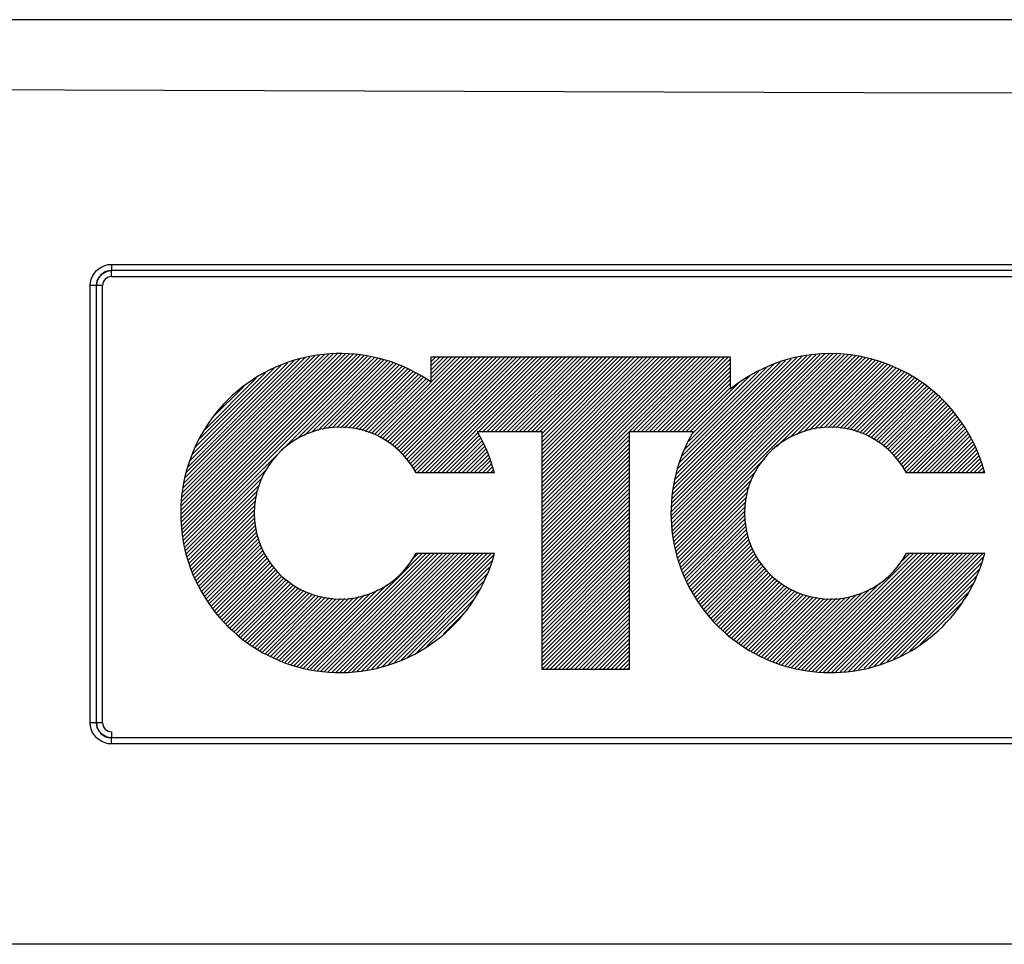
# Model space of a CAD drawing. Extents: x 84.2 to 139, y -35.7 to 34.4.
# Tile 12 of 17: x 96.2 to 97.8, y 15.9 to 17.4. Entities that reach past the tile are written whole.
import ezdxf

# ---------------------------------------------------------------- set-up
doc = ezdxf.new("R2010")
doc.units = 0
doc.header["$LTSCALE"] = 1.87
doc.header["$MEASUREMENT"] = 0
doc.layers.add('UNIT', color=7, linetype='CONTINUOUS')

msp = doc.modelspace()

# ---------------------------------------------------------------- linework, layer by layer
at = {"layer": 'UNIT'}
for p, q in [((102.4381, 17.4012), (93.0452, 17.4012)), ((96.3365, 16.9982), (99.1469, 16.9982)), ((99.1467, 16.9882), (96.3367, 16.9882)), ((96.3367, 16.9782), (96.3367, 16.9882)), ((96.3367, 16.9782), (99.1467, 16.9782)), ((96.3217, 16.9632), (96.3015, 16.9632)), ((96.3015, 16.2432), (96.3015, 16.9632)), ((96.3117, 16.2432), (96.3117, 16.9632)), ((96.3217, 16.2432), (96.3217, 16.9632)), ((96.4514, 16.5935), (96.7081, 16.8502)), ((96.4514, 16.6002), (96.7014, 16.8502)), ((96.4514, 16.6069), (96.6947, 16.8502)), ((96.4515, 16.5736), (96.7283, 16.8503)), ((96.4515, 16.5802), (96.7216, 16.8503)), ((96.4515, 16.5869), (96.7148, 16.8502)), ((96.4516, 16.5669), (96.735, 16.8503)), ((96.4521, 16.6143), (96.6877, 16.8498)), ((96.4522, 16.5608), (96.7407, 16.8494)), ((96.4532, 16.5552), (96.7465, 16.8484)), ((96.4535, 16.6223), (96.6795, 16.8484)), ((96.4543, 16.5495), (96.7522, 16.8474)), ((96.4549, 16.6304), (96.6713, 16.8469)), ((96.4553, 16.5438), (96.7579, 16.8464)), ((96.4562, 16.6385), (96.6632, 16.8454)), ((96.4563, 16.5382), (96.7636, 16.8454)), ((96.7785, 16.7131), (96.9114, 16.846)), ((96.7828, 16.7107), (96.9181, 16.846)), ((96.7872, 16.7083), (96.9248, 16.846)), ((96.7915, 16.7059), (96.9315, 16.846)), ((96.7958, 16.7035), (96.9382, 16.846)), ((96.7993, 16.7004), (96.9449, 16.846)), ((96.8028, 16.6972), (96.9516, 16.846)), ((96.8063, 16.694), (96.9583, 16.846)), ((96.8098, 16.6908), (96.965, 16.846)), ((96.8133, 16.6876), (96.9717, 16.846)), ((96.8168, 16.6844), (96.9784, 16.846)), ((96.8202, 16.6811), (96.9851, 16.846)), ((96.823, 16.6772), (96.9918, 16.846)), ((96.8257, 16.6732), (96.9985, 16.846)), ((96.8284, 16.6692), (97.0052, 16.846)), ((96.8311, 16.6653), (97.0119, 16.846)), ((96.8339, 16.6613), (97.0186, 16.846)), ((96.8366, 16.6573), (97.0253, 16.846)), ((96.8405, 16.6546), (97.032, 16.846)), ((96.8472, 16.6546), (97.0386, 16.846)), ((96.8539, 16.6546), (97.0453, 16.846)), ((96.8606, 16.6546), (97.052, 16.846)), ((96.8634, 16.8448), (96.8646, 16.846)), ((96.8634, 16.8381), (96.8713, 16.846)), ((96.8634, 16.8046), (96.9047, 16.846)), ((96.8634, 16.8113), (96.898, 16.846)), ((96.8634, 16.818), (96.8914, 16.846)), ((96.8634, 16.8247), (96.8847, 16.846)), ((96.8634, 16.8314), (96.878, 16.846)), ((96.8634, 16.8042), (96.8634, 16.846)), ((96.8634, 16.846), (97.356, 16.846)), ((96.8673, 16.6546), (97.0587, 16.846)), ((96.9416, 16.7221), (97.0654, 16.846)), ((96.9483, 16.7221), (97.0721, 16.846)), ((96.9549, 16.7221), (97.0788, 16.846)), ((96.9616, 16.7221), (97.0855, 16.846)), ((96.9683, 16.7221), (97.0922, 16.846)), ((96.975, 16.7221), (97.0989, 16.846)), ((96.9817, 16.7221), (97.1056, 16.846)), ((96.9884, 16.7221), (97.1123, 16.846)), ((96.9951, 16.7221), (97.119, 16.846)), ((97.0018, 16.7221), (97.1257, 16.846)), ((97.0085, 16.7221), (97.1324, 16.846)), ((97.0152, 16.7221), (97.1391, 16.846)), ((97.0219, 16.7221), (97.1458, 16.846)), ((97.0286, 16.7221), (97.1525, 16.846)), ((97.0353, 16.7221), (97.1592, 16.846)), ((97.042, 16.7221), (97.1659, 16.846)), ((97.0461, 16.5789), (97.3132, 16.846)), ((97.0461, 16.5856), (97.3065, 16.846)), ((97.0461, 16.5923), (97.2998, 16.846)), ((97.0461, 16.599), (97.2931, 16.846)), ((97.0461, 16.6057), (97.2864, 16.846)), ((97.0461, 16.6124), (97.2797, 16.846)), ((97.0461, 16.6191), (97.273, 16.846)), ((97.0461, 16.6257), (97.2663, 16.846)), ((97.0461, 16.6324), (97.2596, 16.846)), ((97.0461, 16.6391), (97.2529, 16.846)), ((97.0461, 16.6458), (97.2462, 16.846)), ((97.0461, 16.6525), (97.2395, 16.846)), ((97.0461, 16.6592), (97.2328, 16.846)), ((97.0461, 16.6659), (97.2261, 16.846)), ((97.0461, 16.6726), (97.2194, 16.846)), ((97.0461, 16.6793), (97.2127, 16.846)), ((97.0461, 16.686), (97.206, 16.846)), ((97.0461, 16.6927), (97.1993, 16.846)), ((97.0461, 16.6994), (97.1926, 16.846)), ((97.0461, 16.7061), (97.1859, 16.846)), ((97.0461, 16.7128), (97.1792, 16.846)), ((97.0461, 16.7195), (97.1726, 16.846)), ((97.196, 16.7221), (97.3199, 16.846)), ((97.2027, 16.7221), (97.3265, 16.846)), ((97.2094, 16.7221), (97.3332, 16.846)), ((97.2161, 16.7221), (97.3399, 16.846)), ((97.2228, 16.7221), (97.3466, 16.846)), ((97.2295, 16.7221), (97.3533, 16.846)), ((97.2589, 16.5908), (97.5191, 16.8511)), ((97.2591, 16.5978), (97.512, 16.8507)), ((97.2593, 16.5845), (97.5254, 16.8507)), ((97.2597, 16.5783), (97.5317, 16.8502)), ((97.2599, 16.6052), (97.5046, 16.8499)), ((97.2601, 16.572), (97.5379, 16.8498)), ((97.2605, 16.5657), (97.5442, 16.8494)), ((97.2607, 16.6127), (97.4972, 16.8492)), ((97.2609, 16.5594), (97.5505, 16.849)), ((97.2613, 16.5531), (97.5567, 16.8485)), ((97.2615, 16.6202), (97.4897, 16.8485)), ((97.2621, 16.5471), (97.5627, 16.8478)), ((97.2623, 16.6277), (97.4823, 16.8477)), ((97.2631, 16.6352), (97.4749, 16.847)), ((97.2633, 16.5417), (97.5681, 16.8465)), ((97.2646, 16.5364), (97.5735, 16.8452)), ((97.356, 16.846), (97.356, 16.7926)), ((96.4576, 16.6466), (96.655, 16.844)), ((96.459, 16.6547), (96.6468, 16.8425)), ((96.4626, 16.6649), (96.637, 16.8393)), ((96.4663, 16.6754), (96.6264, 16.8354)), ((96.4701, 16.6858), (96.6158, 16.8315)), ((96.6165, 16.6916), (96.7693, 16.8444)), ((96.6425, 16.711), (96.775, 16.8434)), ((96.6545, 16.7163), (96.7807, 16.8424)), ((96.6665, 16.7216), (96.7856, 16.8407)), ((96.6763, 16.7246), (96.7905, 16.8389)), ((96.6845, 16.7262), (96.7954, 16.8371)), ((96.6927, 16.7277), (96.8004, 16.8353)), ((96.701, 16.7293), (96.8053, 16.8336)), ((96.7079, 16.7295), (96.8102, 16.8318)), ((96.7143, 16.7292), (96.8151, 16.83)), ((97.2362, 16.7221), (97.356, 16.8419)), ((97.2428, 16.7221), (97.356, 16.8352)), ((97.2649, 16.6438), (97.4659, 16.8447)), ((97.2676, 16.6531), (97.4567, 16.8422)), ((97.2703, 16.6625), (97.4475, 16.8398)), ((97.2729, 16.6718), (97.4384, 16.8373)), ((97.2756, 16.6812), (97.4282, 16.8339)), ((97.4327, 16.6977), (97.5789, 16.844)), ((97.4542, 16.7125), (97.5844, 16.8427)), ((97.4662, 16.7178), (97.5898, 16.8414)), ((97.4782, 16.7231), (97.5952, 16.8401)), ((97.4869, 16.7251), (97.6006, 16.8388)), ((97.4951, 16.7266), (97.6056, 16.8372)), ((97.5033, 16.7282), (97.6104, 16.8352)), ((97.5116, 16.7297), (97.6151, 16.8332)), ((97.518, 16.7294), (97.6198, 16.8312)), ((97.5244, 16.7291), (97.6245, 16.8292)), ((96.4738, 16.6963), (96.6052, 16.8276)), ((96.4817, 16.7108), (96.5911, 16.8203)), ((96.7207, 16.7289), (96.82, 16.8282)), ((96.7271, 16.7286), (96.8248, 16.8263)), ((96.7335, 16.7283), (96.829, 16.8238)), ((96.7392, 16.7273), (96.8333, 16.8214)), ((96.7444, 16.7258), (96.8375, 16.819)), ((96.7496, 16.7243), (96.8418, 16.8165)), ((96.7548, 16.7229), (96.8461, 16.8141)), ((97.2495, 16.7221), (97.356, 16.8286)), ((97.2562, 16.7221), (97.356, 16.8219)), ((97.2629, 16.7221), (97.356, 16.8152)), ((97.2816, 16.6939), (97.4158, 16.8281)), ((97.2878, 16.7068), (97.4034, 16.8224)), ((97.294, 16.7197), (97.3903, 16.816)), ((97.5308, 16.7288), (97.6292, 16.8272)), ((97.5372, 16.7285), (97.6339, 16.8252)), ((97.5436, 16.7282), (97.6386, 16.8232)), ((97.5489, 16.7269), (97.6433, 16.8212)), ((97.5541, 16.7254), (97.6474, 16.8187)), ((97.5593, 16.7239), (97.6515, 16.8161)), ((97.5645, 16.7224), (97.6556, 16.8135)), ((96.4906, 16.7264), (96.5751, 16.8109)), ((96.5054, 16.7479), (96.5546, 16.7971)), ((96.7601, 16.7214), (96.8503, 16.8116)), ((96.7653, 16.7199), (96.8546, 16.8092)), ((96.7699, 16.7179), (96.8588, 16.8068)), ((96.7742, 16.7155), (96.8631, 16.8043)), ((97.2696, 16.7221), (97.356, 16.8085)), ((97.2763, 16.7221), (97.356, 16.8018)), ((97.2897, 16.7221), (97.3693, 16.8017)), ((97.5698, 16.7209), (97.6597, 16.8109)), ((97.575, 16.7195), (97.6638, 16.8083)), ((97.5794, 16.7172), (97.6679, 16.8057)), ((97.5837, 16.7148), (97.672, 16.8031)), ((97.588, 16.7124), (97.676, 16.8004)), ((97.5923, 16.71), (97.6801, 16.7978)), ((97.283, 16.7221), (97.356, 16.7951)), ((97.5966, 16.7076), (97.6837, 16.7947)), ((97.6009, 16.7052), (97.6872, 16.7916)), ((97.605, 16.7026), (97.6908, 16.7884)), ((97.6085, 16.6994), (97.6943, 16.7852)), ((97.612, 16.6962), (97.6978, 16.782)), ((97.6155, 16.693), (97.7013, 16.7789)), ((97.619, 16.6898), (97.7048, 16.7757)), ((97.6225, 16.6866), (97.7084, 16.7725)), ((97.626, 16.6835), (97.7119, 16.7693)), ((97.6292, 16.68), (97.715, 16.7658)), ((97.6319, 16.676), (97.718, 16.762)), ((97.6347, 16.672), (97.7209, 16.7583)), ((97.6374, 16.668), (97.7239, 16.7546)), ((97.6401, 16.6641), (97.7269, 16.7508)), ((97.6428, 16.6601), (97.7298, 16.7471)), ((97.6456, 16.6561), (97.7328, 16.7434)), ((97.6507, 16.6546), (97.7357, 16.7396)), ((97.6574, 16.6546), (97.7387, 16.7359)), ((97.6641, 16.6546), (97.7414, 16.7319)), ((96.874, 16.6546), (96.9402, 16.7208)), ((96.8807, 16.6546), (96.9425, 16.7164)), ((97.0461, 16.7221), (96.9395, 16.7221)), ((97.0461, 16.3309), (97.0461, 16.7221)), ((97.0461, 16.5722), (97.1896, 16.7157)), ((97.1896, 16.7221), (97.1896, 16.3309)), ((97.2951, 16.7221), (97.1896, 16.7221)), ((97.6708, 16.6546), (97.7438, 16.7276)), ((97.6775, 16.6546), (97.7461, 16.7232)), ((97.6842, 16.6546), (97.7485, 16.7189)), ((96.8874, 16.6546), (96.9449, 16.712)), ((96.8941, 16.6546), (96.9472, 16.7076)), ((96.9008, 16.6546), (96.9495, 16.7033)), ((97.0461, 16.5655), (97.1896, 16.709)), ((97.0461, 16.5588), (97.1896, 16.7023)), ((97.6909, 16.6546), (97.7509, 16.7146)), ((97.6976, 16.6546), (97.7533, 16.7103)), ((97.7042, 16.6546), (97.7557, 16.706)), ((97.7109, 16.6546), (97.758, 16.7017)), ((96.4574, 16.5325), (96.6143, 16.6894)), ((96.9075, 16.6546), (96.9517, 16.6988)), ((96.9142, 16.6546), (96.9537, 16.694)), ((96.9209, 16.6546), (96.9556, 16.6893)), ((96.9276, 16.6546), (96.9576, 16.6846)), ((97.0461, 16.5521), (97.1896, 16.6956)), ((97.0461, 16.5454), (97.1896, 16.689)), ((97.7176, 16.6546), (97.7604, 16.6974)), ((97.7243, 16.6546), (97.7624, 16.6926)), ((97.731, 16.6546), (97.7641, 16.6877)), ((96.9343, 16.6546), (96.9596, 16.6798)), ((96.941, 16.6546), (96.9613, 16.6749)), ((96.9477, 16.6546), (96.9629, 16.6698)), ((97.0461, 16.5387), (97.1896, 16.6823)), ((97.0461, 16.532), (97.1896, 16.6756)), ((97.0461, 16.5253), (97.1896, 16.6689)), ((97.2659, 16.531), (97.4127, 16.6777)), ((97.7377, 16.6546), (97.7659, 16.6827)), ((97.7444, 16.6546), (97.7676, 16.6778)), ((97.7511, 16.6546), (97.7693, 16.6728)), ((97.7578, 16.6546), (97.7711, 16.6678)), ((96.4584, 16.5268), (96.592, 16.6604)), ((96.9676, 16.6546), (96.8385, 16.6546)), ((96.9544, 16.6546), (96.9645, 16.6647)), ((96.9611, 16.6546), (96.966, 16.6596)), ((97.0461, 16.5186), (97.1896, 16.6622)), ((97.0461, 16.5119), (97.1896, 16.6555)), ((97.2672, 16.5256), (97.3981, 16.6565)), ((97.7757, 16.6546), (97.6466, 16.6546)), ((97.7645, 16.6546), (97.7728, 16.6629)), ((97.7712, 16.6546), (97.7746, 16.6579)), ((96.4594, 16.5212), (96.5853, 16.6471)), ((96.4609, 16.516), (96.5796, 16.6347)), ((97.0461, 16.5052), (97.1896, 16.6488)), ((97.0461, 16.4985), (97.1896, 16.6421)), ((97.0461, 16.4918), (97.1896, 16.6354)), ((97.2685, 16.5202), (97.3915, 16.6431)), ((96.4627, 16.5111), (96.5776, 16.6259)), ((97.0461, 16.4851), (97.1896, 16.6287)), ((97.0461, 16.4785), (97.1896, 16.622)), ((97.2698, 16.5148), (97.3872, 16.6321)), ((97.2711, 16.5094), (97.3851, 16.6234)), ((96.4646, 16.5062), (96.5755, 16.6172)), ((96.4664, 16.5013), (96.5735, 16.6084)), ((97.0461, 16.4718), (97.1896, 16.6153)), ((97.0461, 16.4651), (97.1896, 16.6086)), ((97.0461, 16.4584), (97.1896, 16.6019)), ((97.2726, 16.5042), (97.3831, 16.6146)), ((97.2746, 16.4995), (97.381, 16.6058)), ((96.4682, 16.4964), (96.5726, 16.6009)), ((96.47, 16.4916), (96.5726, 16.5942)), ((96.4718, 16.4867), (96.5726, 16.5875)), ((97.0461, 16.4517), (97.1896, 16.5952)), ((97.0461, 16.445), (97.1896, 16.5885)), ((97.2767, 16.4948), (97.3808, 16.5989)), ((97.2787, 16.4901), (97.3808, 16.5922)), ((96.4736, 16.4818), (96.5726, 16.5808)), ((96.4754, 16.4769), (96.5726, 16.5741)), ((97.0461, 16.4383), (97.1896, 16.5818)), ((97.0461, 16.4316), (97.1896, 16.5751)), ((97.2807, 16.4854), (97.3808, 16.5855)), ((97.2827, 16.4808), (97.3808, 16.5788)), ((97.2847, 16.4761), (97.3808, 16.5721)), ((96.4778, 16.4726), (96.5735, 16.5683)), ((96.4802, 16.4683), (96.5748, 16.5629)), ((96.4827, 16.4641), (96.5761, 16.5575)), ((97.0461, 16.4249), (97.1896, 16.5684)), ((97.0461, 16.4182), (97.1896, 16.5617)), ((97.0461, 16.4115), (97.1896, 16.555)), ((97.2867, 16.4714), (97.382, 16.5667)), ((97.2888, 16.4667), (97.3833, 16.5613)), ((97.2911, 16.4623), (97.3846, 16.5559)), ((96.4852, 16.4599), (96.5773, 16.552)), ((96.4876, 16.4557), (96.5786, 16.5466)), ((96.4901, 16.4514), (96.5799, 16.5412)), ((97.0461, 16.4048), (97.1896, 16.5483)), ((97.0461, 16.3981), (97.1896, 16.5417)), ((97.2937, 16.4583), (97.3859, 16.5504)), ((97.2964, 16.4542), (97.3871, 16.545)), ((97.299, 16.4502), (97.3885, 16.5397)), ((96.4926, 16.4472), (96.582, 16.5366)), ((96.4951, 16.443), (96.5842, 16.5321)), ((96.4975, 16.4388), (96.5864, 16.5276)), ((96.5003, 16.4348), (96.5886, 16.5232)), ((96.6588, 16.3322), (96.8489, 16.5223)), ((96.6645, 16.3312), (96.8556, 16.5223)), ((96.6702, 16.3302), (96.8623, 16.5223)), ((96.6759, 16.3293), (96.869, 16.5223)), ((96.6816, 16.3283), (96.8757, 16.5223)), ((96.6874, 16.3273), (96.8824, 16.5223)), ((96.6933, 16.3265), (96.8891, 16.5223)), ((96.7, 16.3266), (96.8958, 16.5223)), ((96.7068, 16.3266), (96.9025, 16.5223)), ((96.7135, 16.3267), (96.9092, 16.5223)), ((96.7202, 16.3267), (96.9159, 16.5223)), ((96.727, 16.3267), (96.9226, 16.5223)), ((96.7337, 16.3268), (96.9293, 16.5223)), ((96.741, 16.3274), (96.9359, 16.5223)), ((96.7492, 16.3289), (96.9426, 16.5223)), ((96.7574, 16.3304), (96.9493, 16.5223)), ((96.7656, 16.3319), (96.956, 16.5223)), ((96.7738, 16.3334), (96.9627, 16.5223)), ((96.8303, 16.5104), (96.8422, 16.5223)), ((96.8385, 16.5223), (96.9676, 16.5223)), ((97.0461, 16.3914), (97.1896, 16.535)), ((97.0461, 16.3847), (97.1896, 16.5283)), ((97.0461, 16.378), (97.1896, 16.5216)), ((97.3016, 16.4461), (97.3908, 16.5353)), ((97.3043, 16.4421), (97.393, 16.5308)), ((97.3069, 16.438), (97.3952, 16.5263)), ((97.3096, 16.434), (97.3974, 16.5218)), ((97.4682, 16.3315), (97.659, 16.5223)), ((97.4741, 16.3307), (97.6657, 16.5223)), ((97.48, 16.3299), (97.6724, 16.5223)), ((97.4858, 16.3291), (97.6791, 16.5223)), ((97.4917, 16.3282), (97.6858, 16.5223)), ((97.4976, 16.3274), (97.6925, 16.5223)), ((97.5035, 16.3266), (97.6992, 16.5223)), ((97.5097, 16.3261), (97.7059, 16.5223)), ((97.5166, 16.3263), (97.7126, 16.5223)), ((97.5235, 16.3265), (97.7193, 16.5223)), ((97.5304, 16.3268), (97.726, 16.5223)), ((97.5374, 16.327), (97.7327, 16.5223)), ((97.5443, 16.3272), (97.7394, 16.5223)), ((97.5512, 16.3275), (97.7461, 16.5223)), ((97.5594, 16.3289), (97.7528, 16.5223)), ((97.5678, 16.3307), (97.7595, 16.5223)), ((97.5763, 16.3324), (97.7662, 16.5223)), ((97.5847, 16.3342), (97.7729, 16.5223)), ((97.6341, 16.5041), (97.6524, 16.5223)), ((97.6466, 16.5223), (97.7757, 16.5223)), ((96.5034, 16.4312), (96.5909, 16.5187)), ((96.5064, 16.4276), (96.5931, 16.5142)), ((96.5095, 16.424), (96.5956, 16.51)), ((96.5126, 16.4203), (96.5986, 16.5064)), ((96.782, 16.3349), (96.9666, 16.5195)), ((96.7924, 16.3386), (96.9629, 16.5091)), ((97.0461, 16.3713), (97.1896, 16.5149)), ((97.0461, 16.3646), (97.1896, 16.5082)), ((97.3122, 16.4299), (97.3997, 16.5174)), ((97.315, 16.426), (97.4019, 16.5129)), ((97.3182, 16.4225), (97.4046, 16.5089)), ((97.3214, 16.419), (97.4077, 16.5053)), ((97.5932, 16.3359), (97.7737, 16.5164)), ((97.6032, 16.3392), (97.77, 16.5061)), ((96.5157, 16.4167), (96.6016, 16.5027)), ((96.5187, 16.4131), (96.6047, 16.499)), ((96.5218, 16.4095), (96.6077, 16.4954)), ((96.5249, 16.4059), (96.6108, 16.4917)), ((96.803, 16.3425), (96.9592, 16.4987)), ((96.8137, 16.3465), (96.9555, 16.4883)), ((97.0461, 16.3579), (97.1896, 16.5015)), ((97.0461, 16.3512), (97.1896, 16.4948)), ((97.3246, 16.4156), (97.4107, 16.5016)), ((97.3279, 16.4121), (97.4137, 16.498)), ((97.3311, 16.4086), (97.4168, 16.4943)), ((97.3343, 16.4052), (97.4198, 16.4906)), ((97.6142, 16.3436), (97.7663, 16.4957)), ((96.5279, 16.4022), (96.6138, 16.4881)), ((96.5315, 16.3991), (96.6172, 16.4848)), ((96.5352, 16.3961), (96.621, 16.4819)), ((96.5388, 16.393), (96.6248, 16.479)), ((96.5425, 16.39), (96.6286, 16.4761)), ((96.5461, 16.387), (96.6324, 16.4732)), ((96.8243, 16.3504), (96.9512, 16.4773)), ((97.0461, 16.3445), (97.1896, 16.4881)), ((97.0461, 16.3378), (97.1896, 16.4814)), ((97.0461, 16.3312), (97.1896, 16.4747)), ((97.3375, 16.4017), (97.4228, 16.487)), ((97.3408, 16.3982), (97.4265, 16.4839)), ((97.344, 16.3948), (97.4303, 16.481)), ((97.3476, 16.3917), (97.4341, 16.4781)), ((97.3514, 16.3888), (97.4379, 16.4753)), ((97.3552, 16.3859), (97.4417, 16.4724)), ((97.4625, 16.3324), (97.6028, 16.4728)), ((97.6253, 16.348), (97.7627, 16.4854)), ((97.6363, 16.3523), (97.7566, 16.4726)), ((96.5498, 16.3839), (96.6362, 16.4704)), ((96.5535, 16.3809), (96.6401, 16.4675)), ((96.5571, 16.3778), (96.6444, 16.4651)), ((96.5608, 16.3748), (96.649, 16.4631)), ((96.5646, 16.3719), (96.6537, 16.461)), ((96.5688, 16.3695), (96.6583, 16.459)), ((96.5731, 16.367), (96.663, 16.4569)), ((96.6423, 16.3358), (96.7628, 16.4563)), ((96.6473, 16.3341), (96.7751, 16.4619)), ((96.653, 16.3332), (96.7901, 16.4703)), ((96.8397, 16.3591), (96.9424, 16.4619)), ((97.0525, 16.3309), (97.1896, 16.468)), ((97.0592, 16.3309), (97.1896, 16.4613)), ((97.359, 16.383), (97.4455, 16.4695)), ((97.3628, 16.3801), (97.4493, 16.4666)), ((97.3666, 16.3772), (97.4539, 16.4645)), ((97.3704, 16.3743), (97.4586, 16.4624)), ((97.3742, 16.3714), (97.4632, 16.4604)), ((97.378, 16.3685), (97.4678, 16.4583)), ((97.382, 16.3658), (97.4725, 16.4563)), ((97.4523, 16.3357), (97.5737, 16.4571)), ((97.4574, 16.3341), (97.5877, 16.4644)), ((97.6523, 16.3616), (97.7481, 16.4574)), ((96.5773, 16.3646), (96.6676, 16.4549)), ((96.5816, 16.3622), (96.6724, 16.453)), ((96.5859, 16.3597), (96.6781, 16.4519)), ((96.5901, 16.3573), (96.6837, 16.4509)), ((96.5944, 16.3549), (96.6894, 16.4498)), ((96.5987, 16.3524), (96.695, 16.4488)), ((96.6029, 16.35), (96.7006, 16.4477)), ((96.6078, 16.3481), (96.707, 16.4474)), ((96.6127, 16.3464), (96.714, 16.4477)), ((96.6176, 16.3446), (96.721, 16.448)), ((96.6226, 16.3429), (96.728, 16.4483)), ((96.6275, 16.3411), (96.735, 16.4486)), ((96.6324, 16.3393), (96.7441, 16.451)), ((96.6374, 16.3376), (96.7534, 16.4536)), ((96.8559, 16.3686), (96.9336, 16.4464)), ((97.0659, 16.3309), (97.1896, 16.4546)), ((97.0726, 16.3309), (97.1896, 16.4479)), ((97.0793, 16.3309), (97.1896, 16.4412)), ((97.3864, 16.3635), (97.4771, 16.4542)), ((97.3908, 16.3612), (97.4823, 16.4527)), ((97.3952, 16.359), (97.4879, 16.4516)), ((97.3996, 16.3567), (97.4935, 16.4506)), ((97.404, 16.3544), (97.4992, 16.4495)), ((97.4084, 16.3521), (97.5048, 16.4485)), ((97.4129, 16.3498), (97.5105, 16.4474)), ((97.4173, 16.3475), (97.5172, 16.4475)), ((97.4218, 16.3454), (97.5242, 16.4478)), ((97.4269, 16.3438), (97.5312, 16.4481)), ((97.432, 16.3421), (97.5383, 16.4484)), ((97.4371, 16.3405), (97.5457, 16.4491)), ((97.4421, 16.3389), (97.555, 16.4518)), ((97.4472, 16.3373), (97.5644, 16.4544)), ((97.6694, 16.372), (97.7396, 16.4422)), ((97.086, 16.3309), (97.1896, 16.4345)), ((97.0927, 16.3309), (97.1896, 16.4278)), ((96.8837, 16.3898), (96.9122, 16.4183)), ((97.0994, 16.3309), (97.1896, 16.4211)), ((97.1061, 16.3309), (97.1896, 16.4144)), ((97.1128, 16.3309), (97.1896, 16.4077)), ((97.7071, 16.403), (97.7124, 16.4083)), ((97.1195, 16.3309), (97.1896, 16.4011)), ((97.1262, 16.3309), (97.1896, 16.3944)), ((97.1329, 16.3309), (97.1896, 16.3877)), ((97.1396, 16.3309), (97.1896, 16.381)), ((97.1463, 16.3309), (97.1896, 16.3743)), ((97.153, 16.3309), (97.1896, 16.3676)), ((97.1597, 16.3309), (97.1896, 16.3609)), ((97.1663, 16.3309), (97.1896, 16.3542)), ((97.173, 16.3309), (97.1896, 16.3475)), ((97.1896, 16.3309), (97.0461, 16.3309)), ((97.1797, 16.3309), (97.1896, 16.3408)), ((97.1864, 16.3309), (97.1896, 16.3341)), ((96.3217, 16.2432), (96.3015, 16.2432)), ((96.3367, 16.2282), (96.3367, 16.2182)), ((99.1467, 16.2182), (96.3367, 16.2182)), ((99.1469, 16.2082), (96.3365, 16.2082)), ((104.6017, 15.8782), (90.8817, 15.8782))]:
    msp.add_line(p, q, dxfattribs=at)
for points in [[(91.8143, 17.3365), (93.7881, 17.3057), (95.7643, 17.2871), (97.7417, 17.281), (99.7191, 17.2871), (101.6953, 17.3057), (103.669, 17.3365)], [(96.3015, 16.9632), (96.3019, 16.9686), (96.3032, 16.974), (96.3053, 16.979), (96.3082, 16.9837), (96.3117, 16.9879), (96.3159, 16.9915), (96.3206, 16.9944), (96.3257, 16.9965), (96.3311, 16.9978), (96.3365, 16.9982)], [(96.3365, 16.9982), (96.3365, 16.9944), (96.3366, 16.9911), (96.3366, 16.989), (96.3367, 16.9882)], [(96.3117, 16.9632), (96.3129, 16.9709), (96.3165, 16.9779), (96.322, 16.9834), (96.329, 16.987), (96.3367, 16.9882)], [(96.3365, 16.2082), (96.3311, 16.2086), (96.3258, 16.2099), (96.3207, 16.212), (96.316, 16.2148), (96.3118, 16.2184), (96.3082, 16.2226), (96.3053, 16.2273), (96.3032, 16.2324), (96.3019, 16.2378), (96.3015, 16.2432)], [(96.3367, 16.2182), (96.329, 16.2194), (96.322, 16.223), (96.3165, 16.2285), (96.3129, 16.2355), (96.3117, 16.2432)], [(96.3365, 16.2082), (96.3365, 16.212), (96.3366, 16.2153), (96.3366, 16.2174), (96.3367, 16.2182)]]:
    msp.add_lwpolyline(points, dxfattribs=at)
for centre, radius, start, end in [((96.3367, 16.9632), 0.025, 90, 180), ((96.3367, 16.9632), 0.015, 90, 180), ((96.7133, 16.5885), 0.2628, 55.1669, 345.4272), ((97.5214, 16.5885), 0.2628, 14.5726, 129.0131), ((96.7133, 16.5885), 0.1416, 27.8362, 332.1634), ((96.7133, 16.5885), 0.2628, 14.573, 30.571), ((97.5214, 16.5885), 0.2628, 149.4297, 345.4271), ((97.5214, 16.5885), 0.1416, 27.8364, 332.1631), ((96.3367, 16.2432), 0.025, 180, 270), ((96.3367, 16.2432), 0.015, 180, 270)]:
    msp.add_arc(centre, radius, start, end, dxfattribs=at)

doc.saveas('drawing.dxf')
